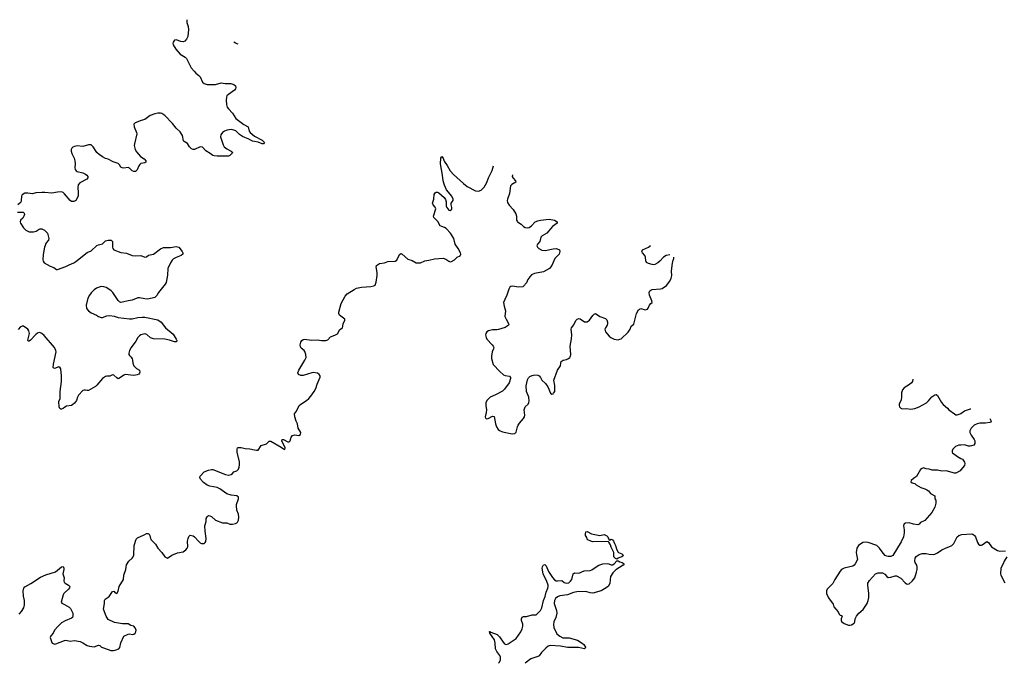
# Model space of a CAD drawing. Header units: inches. Extents: x 2005975 to 2217453, y 644152 to 846769.
# Tile 158 of 162: x 2146676 to 2160615, y 811637 to 820727. Entities that reach past the tile are written whole.
import ezdxf

# ---------------------------------------------------------------- set-up
doc = ezdxf.new("R2010")
doc.units = ezdxf.units.IN
doc.header["$MEASUREMENT"] = 0
for name, color, linetype in [('C1841', 7, 'Continuous'), ('C1842', 7, 'Continuous'), ('C1851', 7, 'Continuous'), ('C1861', 7, 'Continuous')]:
    doc.layers.add(name, color=color, linetype=linetype)

msp = doc.modelspace()

# ---------------------------------------------------------------- linework, layer by layer
at = {"layer": 'C1841', "color": 6, "elevation": 400}
for points in [[(2149145, 820000), (2149170, 819971), (2149210, 819939), (2149230, 819917), (2149266, 819846), (2149286, 819826), (2149330, 819811), (2149370, 819809), (2149450, 819813), (2149530, 819832), (2149585, 819825), (2149667, 819827), (2149707, 819810), (2149730, 819790), (2149735, 819770), (2149730, 819750), (2149715, 819730), (2149630, 819670), (2149610, 819650), (2149602, 819630), (2149599, 819590), (2149606, 819526), (2149614, 819490), (2149630, 819466), (2149690, 819406), (2149736, 819330), (2149850, 819246), (2149910, 819210), (2149923, 819150), (2149937, 819130), (2149999, 819079), (2150000, 819078)], [(2150000, 819006), (2149970, 819011), (2149919, 819039), (2149830, 819076), (2149790, 819103), (2149734, 819154), (2149710, 819165), (2149670, 819172), (2149614, 819166), (2149576, 819150), (2149547, 819130), (2149523, 819097), (2149520, 819070), (2149556, 818956), (2149570, 818931), (2149610, 818901), (2149671, 818870), (2149695, 818850), (2149693, 818847), (2149650, 818807), (2149630, 818796), (2149470, 818796), (2149430, 818800), (2149410, 818806), (2149375, 818835), (2149313, 818873), (2149265, 818925), (2149230, 818930), (2149150, 818891), (2149130, 818891), (2149110, 818902), (2149082, 818930), (2149050, 818977), (2149003, 819003), (2148993, 819013), (2148979, 819090), (2148950, 819141), (2148893, 819193), (2148840, 819260), (2148730, 819371), (2148690, 819399), (2148670, 819405), (2148630, 819403), (2148590, 819394), (2148525, 819370), (2148450, 819316), (2148398, 819302), (2148313, 819267), (2148291, 819250), (2148299, 819210), (2148332, 819131), (2148333, 819113), (2148301, 818970), (2148299, 818950), (2148310, 818891), (2148330, 818856), (2148388, 818790), (2148437, 818757), (2148461, 818730), (2148464, 818710), (2148450, 818702), (2148390, 818691), (2148379, 818681), (2148361, 818659), (2148337, 818603), (2148318, 818582), (2148310, 818578), (2148290, 818580), (2148270, 818589), (2148230, 818629), (2148210, 818637), (2148150, 818629), (2148126, 818630), (2148110, 818641), (2148090, 818672), (2148070, 818693), (2147998, 818718), (2147930, 818753), (2147890, 818766), (2147850, 818787), (2147801, 818821), (2147770, 818849), (2147718, 818930), (2147690, 818956), (2147650, 818959), (2147570, 818936), (2147490, 818942), (2147450, 818936), (2147430, 818925), (2147415, 818910), (2147405, 818890), (2147404, 818870), (2147415, 818835), (2147447, 818767), (2147458, 818730), (2147461, 818690), (2147455, 818635), (2147461, 818610), (2147476, 818590), (2147490, 818581), (2147570, 818559), (2147610, 818541), (2147626, 818530), (2147640, 818510), (2147639, 818490), (2147627, 818473), (2147530, 818418), (2147505, 818390), (2147497, 818350), (2147505, 818290), (2147504, 818236), (2147496, 818210), (2147470, 818170), (2147444, 818156), (2147410, 818154), (2147389, 818169), (2147310, 818266), (2147290, 818285), (2147270, 818291), (2147210, 818289), (2147130, 818275), (2147030, 818285), (2146990, 818285), (2146904, 818276), (2146856, 818264), (2146790, 818273), (2146750, 818272), (2146710, 818248), (2146701, 818230), (2146697, 818170), (2146692, 818148), (2146678, 818130), (2146649, 818110)], [(2146647, 818007), (2146725, 818005), (2146741, 817990), (2146742, 817970), (2146734, 817946), (2146719, 817921), (2146689, 817890), (2146684, 817870), (2146690, 817847), (2146730, 817784), (2146763, 817750), (2146810, 817727), (2146870, 817725), (2146910, 817736), (2146950, 817764), (2146967, 817770), (2146990, 817769), (2147029, 817750), (2147068, 817710), (2147087, 817630), (2147084, 817610), (2147050, 817570), (2147029, 817510), (2147007, 817407), (2147002, 817330), (2147008, 817310), (2147023, 817290), (2147110, 817240), (2147160, 817220), (2147195, 817195), (2147210, 817193), (2147330, 817234), (2147378, 817262), (2147444, 817290), (2147472, 817308), (2147630, 817435), (2147690, 817460), (2147768, 817532), (2147790, 817544), (2147850, 817559), (2147890, 817597), (2147930, 817610), (2147970, 817610), (2147989, 817590), (2147992, 817510), (2147997, 817490), (2148010, 817470), (2148110, 817433), (2148190, 817425), (2148270, 817390), (2148310, 817385), (2148390, 817391), (2148450, 817366), (2148470, 817372), (2148502, 817398), (2148570, 817412), (2148670, 817487), (2148710, 817505), (2148810, 817506), (2148890, 817518), (2148910, 817516), (2148930, 817508), (2148978, 817450), (2148985, 817430), (2148985, 817410), (2148964, 817390), (2148890, 817365), (2148855, 817345), (2148834, 817326), (2148809, 817290), (2148774, 817206), (2148768, 817112), (2148749, 817010), (2148736, 816984), (2148641, 816870), (2148616, 816824), (2148590, 816800), (2148490, 816776), (2148450, 816778), (2148370, 816795), (2148350, 816793), (2148270, 816761), (2148210, 816751), (2148130, 816730), (2148110, 816729), (2148090, 816736), (2148070, 816755), (2147994, 816870), (2147972, 816892), (2147925, 816925), (2147899, 816939), (2147868, 816948), (2147830, 816951), (2147762, 816930), (2147730, 816905), (2147690, 816864), (2147664, 816830), (2147643, 816790), (2147618, 816690), (2147624, 816644), (2147650, 816609), (2147690, 816583), (2147765, 816550), (2147790, 816530), (2147830, 816516), (2147850, 816517), (2147910, 816539), (2147950, 816544), (2148013, 816533), (2148070, 816516), (2148230, 816495), (2148270, 816497), (2148350, 816517), (2148410, 816521), (2148450, 816518), (2148630, 816480), (2148679, 816450), (2148742, 816370), (2148850, 816277), (2148893, 816210), (2148901, 816190), (2148895, 816170), (2148870, 816169), (2148795, 816195), (2148730, 816207), (2148570, 816212), (2148530, 816228), (2148475, 816275), (2148450, 816284), (2148390, 816270), (2148370, 816256), (2148350, 816233), (2148319, 816181), (2148254, 816090), (2148229, 816050), (2148219, 816010), (2148222, 815990), (2148230, 815976), (2148254, 815954), (2148269, 815930), (2148275, 815910), (2148276, 815870), (2148290, 815830), (2148330, 815793), (2148372, 815770), (2148378, 815742), (2148374, 815726), (2148365, 815715), (2148338, 815702), (2148290, 815693), (2148170, 815707), (2148150, 815701), (2148090, 815656), (2148070, 815648), (2148050, 815660), (2148010, 815700), (2147990, 815703), (2147953, 815687), (2147910, 815687), (2147890, 815682), (2147850, 815650), (2147770, 815556), (2147750, 815540), (2147650, 815484), (2147630, 815483), (2147610, 815489), (2147590, 815489), (2147570, 815482), (2147510, 815418), (2147493, 815390), (2147479, 815341), (2147450, 815301), (2147430, 815285), (2147408, 815272), (2147339, 815261), (2147313, 815247), (2147290, 815227), (2147270, 815217), (2147259, 815219), (2147246, 815226), (2147237, 815250), (2147232, 815328), (2147247, 815370), (2147251, 815470), (2147268, 815610), (2147270, 815690), (2147258, 815790), (2147250, 815804), (2147230, 815816), (2147170, 815793), (2147158, 815798), (2147149, 815809), (2147153, 815853), (2147191, 816030), (2147190, 816050), (2147169, 816090), (2147021, 816261), (2146991, 816290), (2146970, 816300), (2146950, 816302), (2146927, 816293), (2146904, 816276), (2146830, 816193), (2146810, 816178), (2146798, 816178), (2146792, 816192), (2146813, 816290), (2146806, 816326), (2146790, 816351), (2146730, 816391), (2146710, 816394), (2146690, 816383), (2146657, 816343)], [(2146670, 812316), (2146702, 812358), (2146733, 812410), (2146742, 812450), (2146744, 812510), (2146731, 812571), (2146727, 812650), (2146734, 812686), (2146750, 812707), (2146836, 812750), (2146970, 812841), (2147046, 812874), (2147181, 812919), (2147270, 812987), (2147290, 812991), (2147299, 812970), (2147300, 812950), (2147288, 812890), (2147305, 812830), (2147299, 812790), (2147307, 812770), (2147318, 812758), (2147367, 812727), (2147384, 812710), (2147380, 812690), (2147366, 812670), (2147300, 812610), (2147290, 812593), (2147262, 812490), (2147273, 812473), (2147310, 812456), (2147375, 812415), (2147396, 812396), (2147412, 812370), (2147428, 812330), (2147430, 812290), (2147423, 812270), (2147410, 812261), (2147318, 812222), (2147270, 812194), (2147215, 812145), (2147170, 812094), (2147150, 812050), (2147116, 812010), (2147110, 811990), (2147125, 811930), (2147137, 811910), (2147150, 811901), (2147170, 811896), (2147190, 811897), (2147310, 811945), (2147330, 811948), (2147390, 811938), (2147450, 811944), (2147531, 811930), (2147570, 811913), (2147630, 811877), (2147666, 811866), (2147730, 811856), (2147790, 811879), (2147810, 811874), (2147833, 811853), (2147875, 811835), (2147966, 811806), (2148006, 811806), (2148030, 811810), (2148081, 811830), (2148092, 811848), (2148107, 811913), (2148152, 812008), (2148210, 812037), (2148230, 812041), (2148271, 812031), (2148290, 812035), (2148310, 812049), (2148321, 812070), (2148325, 812090), (2148310, 812127), (2148290, 812149), (2148250, 812159), (2148210, 812182), (2148130, 812182), (2148019, 812199), (2147930, 812245), (2147900, 812290), (2147865, 812390), (2147876, 812470), (2147877, 812510), (2147888, 812532), (2147942, 812570), (2147990, 812641), (2148010, 812643), (2148030, 812618), (2148050, 812611), (2148070, 812645), (2148085, 812710), (2148146, 812810), (2148150, 812870), (2148177, 812950), (2148186, 813014), (2148223, 813070), (2148270, 813108), (2148284, 813130), (2148290, 813154), (2148296, 813290), (2148323, 813377), (2148343, 813397), (2148439, 813441), (2148470, 813461), (2148490, 813461), (2148510, 813451), (2148519, 813430), (2148527, 813390), (2148538, 813370), (2148597, 813310), (2148632, 813252), (2148690, 813190), (2148730, 813127), (2148770, 813111), (2148830, 813153), (2148910, 813188), (2148990, 813202), (2149030, 813228), (2149047, 813250), (2149056, 813270), (2149052, 813350), (2149059, 813390), (2149070, 813419), (2149090, 813436), (2149130, 813424), (2149151, 813411), (2149210, 813346), (2149230, 813328), (2149250, 813318), (2149290, 813319), (2149304, 813330), (2149312, 813348), (2149318, 813390), (2149302, 813490), (2149297, 813570), (2149315, 813630), (2149317, 813670), (2149330, 813697), (2149350, 813714), (2149370, 813711), (2149390, 813701), (2149450, 813650), (2149548, 813608), (2149610, 813609), (2149650, 813593), (2149690, 813589), (2149730, 813601), (2149750, 813610), (2149760, 813620), (2149774, 813650), (2149780, 813690), (2149773, 813733), (2149750, 813790), (2149745, 813850), (2149747, 813870), (2149772, 813950), (2149773, 813973), (2149749, 813990), (2149670, 814003), (2149610, 814021), (2149510, 814090), (2149473, 814110), (2149369, 814129), (2149330, 814142), (2149280, 814180), (2149235, 814230), (2149225, 814250), (2149230, 814270), (2149289, 814331), (2149350, 814356), (2149390, 814366), (2149410, 814365), (2149590, 814292), (2149630, 814284), (2149670, 814294), (2149690, 814308), (2149710, 814330), (2149750, 814347), (2149772, 814370), (2149783, 814397), (2149789, 814431), (2149787, 814473), (2149755, 814610), (2149755, 814650), (2149762, 814670), (2149770, 814677), (2149810, 814678), (2149870, 814660), (2149935, 814655), (2150000, 814643)]]:
    msp.add_lwpolyline(points, dxfattribs=at)
at = {"layer": 'C1842', "color": 6, "elevation": 400}
for points in [[(2149044, 820727), (2149043, 820690), (2149063, 820630), (2149068, 820590), (2149057, 820490), (2149037, 820450), (2149014, 820426), (2148990, 820416), (2148959, 820419), (2148890, 820442), (2148870, 820436), (2148851, 820410), (2148846, 820390), (2148851, 820370), (2148888, 820310), (2148950, 820242), (2149019, 820199), (2149040, 820180), (2149083, 820083), (2149106, 820046), (2149145, 820000)], [(2149770, 820381), (2149730, 820394), (2149710, 820408), (2149708, 820411)]]:
    msp.add_lwpolyline(points, dxfattribs=at)
at = {"layer": 'C1851', "color": 6}
for points, elevation in [([(2150000, 819078), (2150110, 819022), (2150140, 818990), (2150130, 818973), (2150110, 818970), (2150050, 818997), (2150000, 819006)], 400), ([(2150000, 814643), (2150030, 814637), (2150050, 814639), (2150097, 814703), (2150170, 814727), (2150210, 814764), (2150230, 814764), (2150380, 814680), (2150410, 814656), (2150430, 814647), (2150434, 814670), (2150389, 814770), (2150392, 814788), (2150410, 814789), (2150470, 814756), (2150490, 814757), (2150503, 814770), (2150518, 814822), (2150536, 814844), (2150570, 814853), (2150630, 814846), (2150650, 814861), (2150654, 814890), (2150618, 814950), (2150611, 815010), (2150590, 815050), (2150570, 815109), (2150568, 815150), (2150594, 815190), (2150634, 815270), (2150654, 815290), (2150738, 815342), (2150771, 815369), (2150799, 815401), (2150847, 815470), (2150870, 815510), (2150887, 815570), (2150929, 815670), (2150932, 815690), (2150918, 815710), (2150890, 815725), (2150830, 815736), (2150810, 815734), (2150690, 815695), (2150655, 815695), (2150622, 815710), (2150616, 815730), (2150626, 815770), (2150712, 815910), (2150730, 815950), (2150726, 815990), (2150713, 816033), (2150703, 816050), (2150662, 816082), (2150650, 816098), (2150645, 816130), (2150655, 816165), (2150670, 816190), (2150690, 816204), (2150710, 816207), (2150810, 816195), (2150890, 816198), (2150950, 816189), (2151010, 816190), (2151039, 816201), (2151077, 816243), (2151137, 816263), (2151174, 816286), (2151210, 816343), (2151244, 816370), (2151253, 816387), (2151257, 816430), (2151278, 816470), (2151277, 816490), (2151204, 816550), (2151195, 816570), (2151194, 816590), (2151229, 816711), (2151283, 816817), (2151311, 816849), (2151410, 816913), (2151445, 816930), (2151517, 816943), (2151646, 816954), (2151690, 816963), (2151707, 816973), (2151725, 817015), (2151737, 817110), (2151737, 817150), (2151722, 817230), (2151728, 817252), (2151770, 817277), (2151842, 817290), (2151890, 817308), (2151990, 817310), (2152013, 817327), (2152054, 817406), (2152070, 817419), (2152090, 817413), (2152170, 817340), (2152230, 817320), (2152290, 817290), (2152310, 817286), (2152350, 817288), (2152410, 817316), (2152470, 817324), (2152550, 817345), (2152670, 817352), (2152710, 817339), (2152750, 817310), (2152770, 817304), (2152790, 817307), (2152830, 817330), (2152870, 817368), (2152911, 817389), (2152921, 817410), (2152918, 817430), (2152885, 817490), (2152842, 817550), (2152823, 817630), (2152777, 817710), (2152716, 817776), (2152690, 817790), (2152650, 817800), (2152631, 817811), (2152594, 817874), (2152540, 817930), (2152536, 817950), (2152567, 818050), (2152557, 818077), (2152528, 818108), (2152522, 818130), (2152538, 818190), (2152543, 818257), (2152560, 818280), (2152570, 818286), (2152590, 818286), (2152610, 818276), (2152684, 818210), (2152702, 818182), (2152713, 818150), (2152716, 818090), (2152724, 818070), (2152750, 818031), (2152772, 818028), (2152794, 818046), (2152796, 818070), (2152783, 818110), (2152784, 818130), (2152814, 818170), (2152812, 818190), (2152793, 818230), (2152719, 818319), (2152689, 818389), (2152672, 818450), (2152664, 818530), (2152635, 818690), (2152636, 818770), (2152650, 818794), (2152670, 818771), (2152686, 818726), (2152730, 818666), (2152770, 818589), (2152817, 818537), (2152957, 818410), (2153010, 818369), (2153130, 818308), (2153170, 818303), (2153210, 818318), (2153230, 818334), (2153250, 818359), (2153290, 818423), (2153313, 818490), (2153365, 818595), (2153383, 818658)], 400), ([(2153651, 818531), (2153649, 818510), (2153664, 818484), (2153696, 818450), (2153699, 818430), (2153642, 818398), (2153624, 818376), (2153611, 818269), (2153581, 818190), (2153578, 818170), (2153583, 818143), (2153605, 818105), (2153663, 818043), (2153699, 817979), (2153710, 817950), (2153710, 817890), (2153718, 817878), (2153724, 817870), (2153776, 817836), (2153810, 817802), (2153830, 817789), (2153865, 817785), (2153890, 817790), (2153920, 817810), (2153973, 817867), (2154010, 817884), (2154047, 817893), (2154170, 817906), (2154246, 817890), (2154287, 817870), (2154287, 817850), (2154220, 817800), (2154138, 817710), (2154074, 817670), (2154055, 817650), (2154038, 817590), (2154005, 817550), (2153999, 817530), (2154007, 817510), (2154024, 817490), (2154070, 817467), (2154116, 817464), (2154228, 817488), (2154270, 817492), (2154310, 817479), (2154318, 817470), (2154322, 817450), (2154313, 817410), (2154254, 817350), (2154210, 817250), (2154175, 817210), (2154090, 817162), (2153963, 817137), (2153923, 817117), (2153896, 817090), (2153872, 817050), (2153853, 817007), (2153810, 816957), (2153798, 816950), (2153742, 816942), (2153650, 816956), (2153630, 816953), (2153617, 816943), (2153603, 816917), (2153574, 816830), (2153542, 816770), (2153527, 816727), (2153534, 816674), (2153554, 816610), (2153546, 816530), (2153561, 816490), (2153598, 816430), (2153599, 816410), (2153579, 816390), (2153550, 816375), (2153456, 816344), (2153430, 816339), (2153370, 816339), (2153312, 816328), (2153288, 816312), (2153276, 816290), (2153272, 816270), (2153279, 816230), (2153290, 816210), (2153366, 816130), (2153380, 816110), (2153387, 816090), (2153385, 816070), (2153367, 816030), (2153354, 815970), (2153357, 815937), (2153380, 815850), (2153474, 815750), (2153526, 815706), (2153550, 815692), (2153610, 815683), (2153624, 815664), (2153625, 815650), (2153604, 815590), (2153541, 815499), (2153510, 815473), (2153410, 815420), (2153336, 815390), (2153296, 815344), (2153275, 815310), (2153273, 815270), (2153283, 815210), (2153280, 815170), (2153268, 815110), (2153271, 815091), (2153290, 815079), (2153310, 815085), (2153370, 815119), (2153393, 815113), (2153410, 815010), (2153424, 814970), (2153450, 814930), (2153470, 814914), (2153510, 814899), (2153650, 814868), (2153687, 814873), (2153707, 814893), (2153723, 814970), (2153732, 814990), (2153750, 815019), (2153810, 815084), (2153822, 815110), (2153826, 815134), (2153820, 815210), (2153830, 815250), (2153875, 815290), (2153886, 815314), (2153889, 815331), (2153884, 815390), (2153852, 815470), (2153847, 815550), (2153865, 815635), (2153878, 815662), (2153898, 815682), (2153930, 815695), (2153970, 815702), (2154010, 815697), (2154029, 815689), (2154047, 815667), (2154070, 815627), (2154119, 815579), (2154154, 815534), (2154190, 815444), (2154210, 815431), (2154230, 815437), (2154235, 815445), (2154250, 815470), (2154254, 815510), (2154253, 815553), (2154240, 815630), (2154292, 815770), (2154331, 815830), (2154336, 815870), (2154344, 815890), (2154370, 815912), (2154418, 815922), (2154447, 815933), (2154466, 815950), (2154475, 815970), (2154477, 815990), (2154468, 816110), (2154486, 816214), (2154491, 816269), (2154481, 816350), (2154489, 816370), (2154521, 816410), (2154550, 816470), (2154569, 816491), (2154590, 816499), (2154610, 816495), (2154670, 816452), (2154710, 816455), (2154743, 816477), (2154790, 816545), (2154810, 816564), (2154830, 816569), (2154891, 816531), (2154970, 816500), (2154990, 816481), (2154999, 816450), (2154998, 816430), (2154992, 816408), (2154967, 816370), (2154959, 816350), (2154971, 816310), (2155019, 816250), (2155044, 816230), (2155090, 816207), (2155150, 816200), (2155174, 816206), (2155190, 816214), (2155290, 816308), (2155318, 816350), (2155335, 816390), (2155370, 816420), (2155406, 816570), (2155438, 816622), (2155450, 816634), (2155470, 816641), (2155530, 816624), (2155566, 816634), (2155575, 816645), (2155590, 816691), (2155610, 816713), (2155630, 816726), (2155626, 816750), (2155590, 816830), (2155588, 816870), (2155597, 816890), (2155610, 816903), (2155630, 816910), (2155750, 816920), (2155770, 816926), (2155832, 816968), (2155882, 817030), (2155900, 817070), (2155908, 817110), (2155905, 817170), (2155911, 817250), (2155922, 817310), (2155936, 817350), (2155937, 817370)], 400), ([(2155880, 817399), (2155828, 817390), (2155791, 817369), (2155738, 817310), (2155710, 817287), (2155670, 817265), (2155650, 817261), (2155630, 817263), (2155579, 817279), (2155550, 817295), (2155538, 817318), (2155534, 817370), (2155527, 817390), (2155492, 817430), (2155482, 817450), (2155492, 817470), (2155576, 817510), (2155602, 817530), (2155607, 817538)], 400), ([(2159321, 815643), (2159316, 815610), (2159302, 815590), (2159275, 815565), (2159198, 815522), (2159173, 815490), (2159159, 815450), (2159159, 815390), (2159153, 815350), (2159128, 815290), (2159126, 815270), (2159133, 815250), (2159150, 815233), (2159170, 815225), (2159230, 815229), (2159290, 815218), (2159350, 815229), (2159410, 815253), (2159512, 815308), (2159543, 815337), (2159590, 815394), (2159630, 815422), (2159650, 815427), (2159670, 815411), (2159726, 815310), (2159750, 815282), (2159810, 815234), (2159831, 815210), (2159910, 815150), (2159930, 815139), (2159950, 815136), (2159990, 815152), (2160000, 815159)], 400), ([(2160000, 814711), (2159970, 814710), (2159924, 814690), (2159885, 814650), (2159875, 814630), (2159876, 814610), (2159882, 814602), (2159951, 814550), (2160000, 814522)], 400), ([(2160000, 814358), (2159990, 814344), (2159930, 814312), (2159910, 814312), (2159790, 814344), (2159730, 814339), (2159670, 814353), (2159593, 814353), (2159550, 814367), (2159510, 814373), (2159470, 814389), (2159450, 814381), (2159430, 814365), (2159370, 814264), (2159330, 814239), (2159298, 814210), (2159292, 814190), (2159310, 814178), (2159347, 814167), (2159365, 814150), (2159432, 814112), (2159492, 814092), (2159518, 814078), (2159541, 814061), (2159570, 814026), (2159630, 813992), (2159631, 813950), (2159645, 813930), (2159646, 813890), (2159631, 813830), (2159590, 813754), (2159490, 813644), (2159430, 813613), (2159410, 813593), (2159390, 813583), (2159330, 813589), (2159268, 813612), (2159214, 813606), (2159191, 813590), (2159188, 813570), (2159197, 813510), (2159197, 813470), (2159187, 813410), (2159157, 813343), (2159035, 813150), (2159010, 813136), (2158990, 813132), (2158970, 813132), (2158950, 813138), (2158930, 813150), (2158900, 813180), (2158850, 813250), (2158810, 813290), (2158690, 813334), (2158650, 813338), (2158610, 813330), (2158550, 813289), (2158529, 813250), (2158519, 813190), (2158521, 813161), (2158539, 813090), (2158505, 813030), (2158490, 813012), (2158470, 812999), (2158349, 812971), (2158311, 812949), (2158290, 812928), (2158216, 812810), (2158186, 812754), (2158109, 812671), (2158100, 812650), (2158096, 812630), (2158099, 812610), (2158127, 812550), (2158190, 812459), (2158204, 812424), (2158228, 812388), (2158263, 812350), (2158279, 812319), (2158290, 812306), (2158310, 812301), (2158319, 812290), (2158307, 812250), (2158306, 812226), (2158317, 812210), (2158346, 812186), (2158410, 812164), (2158430, 812161), (2158454, 812166), (2158489, 812190), (2158498, 812210), (2158502, 812250), (2158522, 812290), (2158554, 812330), (2158615, 812385), (2158675, 812470), (2158690, 812510), (2158696, 812556), (2158696, 812610), (2158682, 812730), (2158685, 812755), (2158705, 812795), (2158790, 812888), (2158830, 812902), (2158890, 812902), (2158923, 812883), (2158950, 812851), (2158970, 812837), (2159010, 812841), (2159070, 812862), (2159090, 812860), (2159150, 812829), (2159210, 812763), (2159230, 812748), (2159250, 812742), (2159270, 812748), (2159310, 812786), (2159348, 812832), (2159373, 812910), (2159381, 812950), (2159383, 812990), (2159378, 813010), (2159354, 813050), (2159348, 813072), (2159353, 813110), (2159368, 813132), (2159410, 813160), (2159450, 813175), (2159510, 813178), (2159550, 813168), (2159610, 813164), (2159630, 813168), (2159670, 813186), (2159730, 813226), (2159790, 813257), (2159830, 813271), (2159870, 813291), (2159900, 813320), (2159947, 813410), (2159970, 813430), (2160000, 813442)], 400), ([(2153456, 811624), (2153470, 811638), (2153485, 811670), (2153484, 811710), (2153473, 811733), (2153431, 811790), (2153413, 811830), (2153406, 811910), (2153396, 811956), (2153330, 812050), (2153327, 812067), (2153322, 812070), (2153330, 812075), (2153345, 812065), (2153434, 812030), (2153470, 811998), (2153521, 811921), (2153539, 811899), (2153550, 811892), (2153570, 811890), (2153590, 811897), (2153706, 811974), (2153772, 812068), (2153789, 812110), (2153799, 812150), (2153797, 812177), (2153782, 812230), (2153782, 812250), (2153790, 812276), (2153810, 812286), (2153850, 812286), (2153930, 812307), (2153990, 812311), (2154051, 812369), (2154070, 812410), (2154091, 812510), (2154114, 812570), (2154128, 812630), (2154154, 812686), (2154159, 812710), (2154157, 812730), (2154138, 812778), (2154088, 812890), (2154075, 812970), (2154076, 812990), (2154090, 813015), (2154110, 813023), (2154130, 813002), (2154163, 812923), (2154217, 812837), (2154245, 812805), (2154270, 812792), (2154290, 812788), (2154350, 812794), (2154385, 812765), (2154415, 812755), (2154450, 812763), (2154475, 812785), (2154491, 812810), (2154510, 812890), (2154530, 812903), (2154590, 812900), (2154669, 812929), (2154750, 812934), (2154774, 812946), (2154850, 812997), (2154876, 813010), (2154930, 813028), (2154994, 813034), (2155015, 813030), (2155050, 813014), (2155070, 813014), (2155092, 813028), (2155130, 813072), (2155149, 813071), (2155170, 813060), (2155206, 813050), (2155235, 813030), (2155221, 813010), (2155116, 812944), (2155075, 812905), (2155040, 812850), (2155030, 812756), (2155010, 812715), (2154981, 812690), (2154910, 812646), (2154790, 812615), (2154750, 812619), (2154690, 812641), (2154564, 812636), (2154516, 812624), (2154430, 812592), (2154324, 812576), (2154290, 812563), (2154260, 812540), (2154245, 812510), (2154243, 812470), (2154276, 812370), (2154279, 812330), (2154268, 812270), (2154239, 812210), (2154231, 812170), (2154237, 812130), (2154282, 812042), (2154325, 812005), (2154365, 811985), (2154455, 811985), (2154575, 811950), (2154641, 811910), (2154664, 811890), (2154687, 811850), (2154683, 811837), (2154670, 811827), (2154588, 811848), (2154430, 811845), (2154330, 811864), (2154186, 811874), (2154156, 811864), (2154124, 811836), (2154064, 811776), (2154029, 811730), (2154010, 811719), (2153910, 811686), (2153833, 811627)], 300)]:
    msp.add_lwpolyline(points, dxfattribs=dict(at, elevation=elevation))
at = {"layer": 'C1851', "color": 6, "elevation": 300}
msp.add_lwpolyline([(2154890, 813431), (2154950, 813447), (2154988, 813428), (2155001, 813410), (2155010, 813382), (2155025, 813365), (2155050, 813378), (2155070, 813371), (2155084, 813350), (2155095, 813316), (2155110, 813291), (2155123, 813243), (2155142, 813202), (2155152, 813192), (2155199, 813170), (2155223, 813150), (2155199, 813130), (2155170, 813122), (2155150, 813109), (2155130, 813096), (2155110, 813104), (2155085, 813130), (2155087, 813190), (2155050, 813264), (2155039, 813299), (2155017, 813337), (2155007, 813347), (2154790, 813341), (2154762, 813350), (2154720, 813370), (2154710, 813383), (2154704, 813404), (2154688, 813432), (2154685, 813455), (2154690, 813481), (2154710, 813487), (2154770, 813455)], close=True, dxfattribs=at)
at = {"layer": 'C1861', "color": 6, "elevation": 400}
for points in [[(2160000, 815159), (2160050, 815194), (2160137, 815223), (2160141, 815225)], [(2160412, 815087), (2160431, 815049), (2160424, 815036), (2160412, 815030), (2160350, 815022), (2160270, 815020), (2160230, 815012), (2160189, 814990), (2160147, 814950), (2160127, 814910), (2160129, 814890), (2160147, 814850), (2160190, 814791), (2160196, 814770), (2160198, 814730), (2160184, 814710), (2160150, 814697), (2160130, 814695), (2160110, 814695), (2160050, 814714), (2160000, 814711)], [(2160000, 814522), (2160021, 814510), (2160050, 814470), (2160055, 814450), (2160050, 814423), (2160000, 814358)], [(2160000, 813442), (2160010, 813446), (2160156, 813456), (2160170, 813450), (2160192, 813432), (2160205, 813410), (2160235, 813330), (2160250, 813308), (2160270, 813296), (2160290, 813293), (2160301, 813299), (2160370, 813345), (2160390, 813332), (2160436, 813270), (2160517, 813217), (2160550, 813210), (2160630, 813215)], [(2160651, 813131), (2160613, 813070), (2160600, 813030), (2160568, 812970), (2160559, 812890), (2160565, 812870), (2160622, 812762)]]:
    msp.add_lwpolyline(points, dxfattribs=at)

doc.saveas('drawing.dxf')
